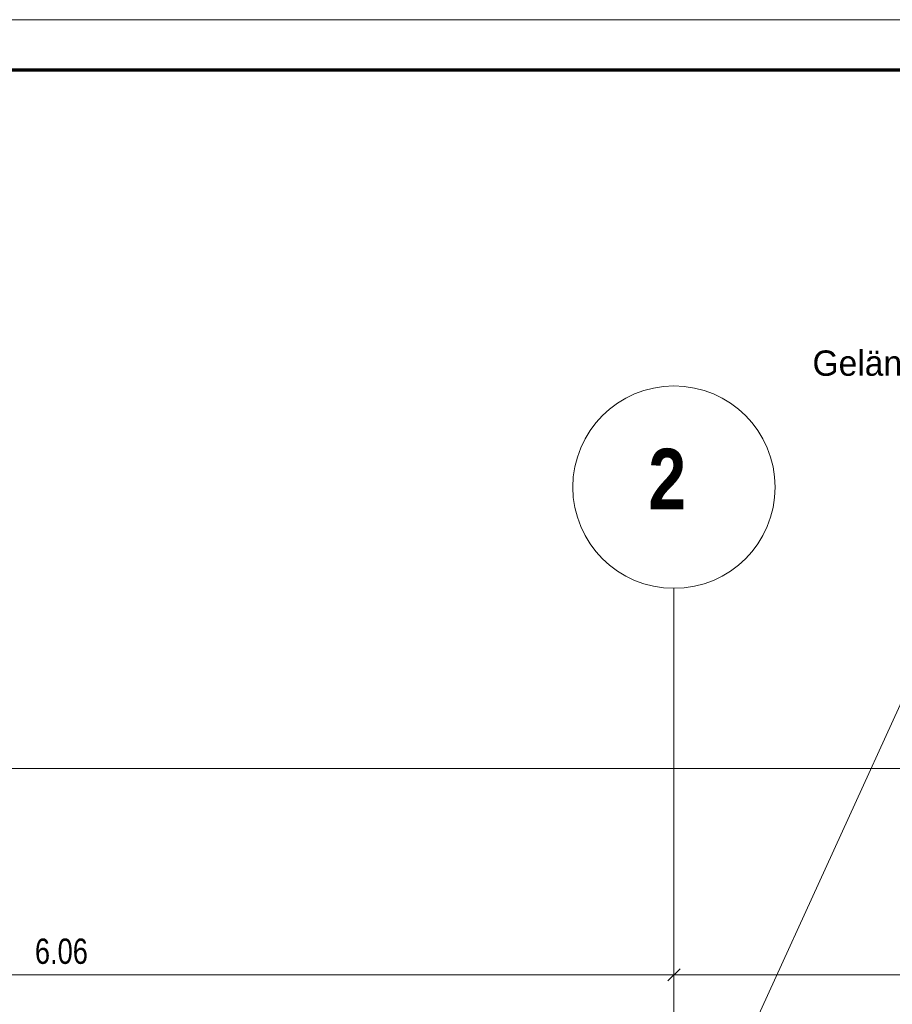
# Model space of a CAD drawing. Extents: x 1101 to 1942, y 41 to 882.
# Tile 83 of 104: x 1359 to 1445, y 785 to 882. Entities that reach past the tile are written whole.
import ezdxf
from ezdxf.lldxf.tags import DXFTag

# ---------------------------------------------------------------- set-up
doc = ezdxf.new("R2010")
doc.units = 0
doc.layers.get('0').update_dxf_attribs({"lineweight": 13})
for name, color, linetype, lineweight in [('Axen', 7, 'Continuous', 25), ('Beschriftung', 7, 'Continuous', 25), ('BI_X_Geometrie', 7, 'Continuous', 13), ('Maßlinien', 7, 'Continuous', 25)]:
    doc.layers.add(name, color=color, linetype=linetype, lineweight=lineweight)
doc.styles.get("Standard").update_dxf_attribs({"font": 'arial.ttf'})
tags = doc.linetypes.add('ALL_S25', pattern=[0.001, 0, -0.001]).pattern_tags.tags
tags[6:7] = [DXFTag(74, 4), DXFTag(75, 0), DXFTag(340, '0'), DXFTag(46, 1.0), DXFTag(50, 0.0), DXFTag(44, 0.0), DXFTag(45, 0.0)]
tags[4:5] = [DXFTag(74, 4), DXFTag(75, 0), DXFTag(340, '0'), DXFTag(46, 1.0), DXFTag(50, 0.0), DXFTag(44, 0.0), DXFTag(45, 0.0)]

# ---------------------------------------------------------------- blocks, each defined once
blk = doc.blocks.new('Blockreferenz-A03CP7TP1H', base_point=(1100.835, 40.848))
at = {"color": 0, "linetype": 'ByBlock', "lineweight": -2, "ltscale": 0.13}
blk.add_line((1941.835, 881.848), (1100.835, 881.848), dxfattribs=at)
at = {"color": 0, "linetype": 'ByBlock', "lineweight": 70, "ltscale": 0.7}
blk.add_line((1936.835, 876.848), (1120.835, 876.848), dxfattribs=at)
blk = doc.blocks.new('Referenz-A03CP7TX1H', base_point=(1202.263, 90.134))
at = {"layer": 'Axen', "color": 0, "linetype": 'ALL_S25', "lineweight": -2, "ltscale": 0.13}
blk.add_line((1423.498, 90.134), (1423.498, 825.647), dxfattribs=at)
at = {"layer": 'Axen', "color": 0, "lineweight": -2}
blk.add_circle((1423.498, 835.647), 10, dxfattribs=at)
at = {"layer": 'Beschriftung', "color": 0, "lineweight": -2}
blk.add_line((1414.334, 745.136), (1458.712, 842.334), dxfattribs=at)
at = {"layer": 'Maßlinien', "color": 0, "lineweight": -2}
for p, q in [((1302.298, 807.825), (1594.698, 807.825)), ((1423.498, 787.447), (1423.498, 788.447)), ((1302.298, 787.447), (1423.498, 787.447)), ((1422.898, 786.847), (1424.098, 788.048)), ((1423.498, 787.447), (1423.498, 786.447)), ((1423.498, 787.447), (1473.498, 787.447))]:
    blk.add_line(p, q, dxfattribs=at)
at = {"layer": 'Axen', "color": 0, "lineweight": -2, "insert": (1420.961, 839.444), "char_height": 5.99999, "attachment_point": 1, "rotation": 0.00001}
blk.add_mtext('{\\W0.98;\\fArial Narrow|b1|i0;2}', dxfattribs=at)
at = {"layer": 'Beschriftung', "color": 0, "lineweight": -2, "insert": (1437.188, 849.156), "char_height": 2.49999, "attachment_point": 1, "rotation": 0.00001}
blk.add_mtext('{\\W0.95;\\fArial;Geländer,}', dxfattribs=at)
at = {"layer": 'Maßlinien', "color": 0, "lineweight": -2, "insert": (1360.345, 791.03), "char_height": 2.49999, "attachment_point": 1, "rotation": 0.00001}
blk.add_mtext('{\\W0.77;\\fArial;6.06}', dxfattribs=at)

msp = doc.modelspace()

# ---------------------------------------------------------------- block references
at = {"color": 251, "lineweight": 13, "ltscale": 0.13, "true_color": 0x5f5f5f}
msp.add_blockref('Referenz-A03CP7TX1H', (1202.263, 90.134), dxfattribs=at)
at = {"layer": 'BI_X_Geometrie', "ltscale": 0.13}
msp.add_blockref('Blockreferenz-A03CP7TP1H', (1100.835, 40.848), dxfattribs=at)

doc.saveas('drawing.dxf')
